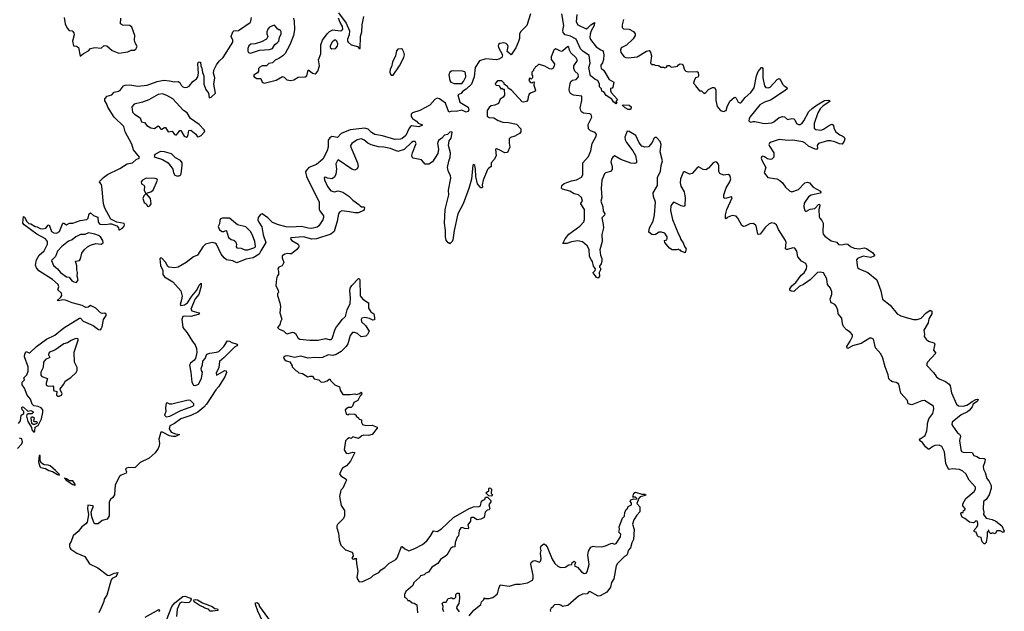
# Model space of a CAD drawing. Extents: x 2494159 to 2685562, y 773219 to 915170.
# Tile 143 of 201: x 2605632 to 2616396, y 833441 to 839909. Entities that reach past the tile are written whole.
import ezdxf

# ---------------------------------------------------------------- set-up
doc = ezdxf.new("R2010")
doc.units = 0

msp = doc.modelspace()

# ---------------------------------------------------------------- linework, layer by layer
at = {"layer": '0CON10XD'}
for points in [[(2605754, 837676), (2605800, 837650), (2605825, 837646), (2605858, 837628), (2605885, 837622), (2605920, 837630), (2605945, 837664), (2605955, 837666), (2605982, 837592), (2606005, 837578), (2606035, 837575), (2606068, 837595), (2606105, 837683), (2606115, 837686), (2606145, 837667), (2606176, 837684), (2606215, 837686), (2606295, 837715), (2606365, 837725), (2606382, 837738), (2606392, 837788), (2606405, 837796), (2606438, 837768), (2606485, 837749), (2606492, 837695), (2606510, 837675), (2606575, 837669), (2606615, 837678), (2606635, 837676), (2606695, 837654), (2606711, 837635), (2606715, 837612), (2606725, 837611), (2606755, 837631), (2606775, 837653), (2606780, 837665), (2606775, 837682), (2606696, 837696), (2606629, 837729), (2606562, 837848), (2606547, 837895), (2606531, 838091), (2606527, 838107), (2606504, 838134), (2606508, 838145), (2606548, 838185), (2606594, 838215), (2606729, 838281), (2606807, 838333), (2606865, 838345), (2606905, 838380), (2606940, 838395), (2606942, 838405), (2606877, 838485), (2606858, 838548), (2606787, 838685), (2606770, 838740), (2606665, 838842), (2606595, 838953), (2606583, 838993), (2606565, 839022), (2606564, 839045), (2606590, 839075), (2606638, 839088), (2606664, 839116), (2606712, 839128), (2606735, 839142), (2606768, 839185), (2606785, 839193), (2606835, 839196), (2606925, 839184), (2607025, 839194), (2607134, 839235), (2607207, 839247), (2607272, 839242), (2607325, 839230), (2607365, 839234), (2607385, 839224), (2607396, 839195), (2607415, 839177), (2607435, 839169), (2607465, 839170), (2607487, 839183), (2607525, 839232), (2607565, 839263), (2607579, 839285), (2607586, 839325), (2607580, 839425), (2607585, 839440), (2607595, 839448), (2607610, 839445), (2607612, 839405), (2607625, 839380), (2607631, 839331), (2607646, 839295), (2607647, 839205), (2607666, 839146), (2607696, 839105), (2607704, 839054), (2607725, 839063), (2607774, 839106), (2607756, 839206), (2607764, 839275), (2607751, 839325), (2607756, 839356), (2607784, 839416), (2607813, 839457), (2607857, 839495), (2607961, 839665), (2607962, 839685), (2607943, 839725), (2607962, 839778), (2607975, 839786), (2608025, 839792), (2608151, 839879), (2608160, 839895), (2608165, 839935)], [(2606120, 839935), (2606130, 839865), (2606150, 839815), (2606175, 839790), (2606205, 839788), (2606223, 839765), (2606227, 839745), (2606211, 839675), (2606222, 839625), (2606255, 839620), (2606277, 839605), (2606295, 839510), (2606331, 839539), (2606385, 839570), (2606405, 839594), (2606455, 839606), (2606522, 839598), (2606555, 839628), (2606585, 839623), (2606642, 839572), (2606715, 839542), (2606813, 839557), (2606850, 839575), (2606885, 839577), (2606903, 839587), (2606918, 839615), (2606894, 839655), (2606888, 839685), (2606891, 839735), (2606858, 839828), (2606835, 839847), (2606755, 839851), (2606733, 839865), (2606737, 839925)], [(2608625, 839925), (2608632, 839895), (2608635, 839798), (2608625, 839735), (2608585, 839635), (2608535, 839541), (2608510, 839515), (2608465, 839485), (2608424, 839466), (2608395, 839438), (2608355, 839432), (2608330, 839405), (2608285, 839406), (2608259, 839391), (2608244, 839376), (2608242, 839345), (2608231, 839329), (2608194, 839305), (2608189, 839295), (2608194, 839285), (2608225, 839266), (2608267, 839265), (2608284, 839225), (2608305, 839214), (2608435, 839248), (2608505, 839287), (2608525, 839282), (2608553, 839253), (2608595, 839246), (2608628, 839252), (2608675, 839281), (2608754, 839286), (2608773, 839297), (2608785, 839356), (2608795, 839356), (2608835, 839323), (2608862, 839318), (2608875, 839324), (2608890, 839345), (2608910, 839405), (2608899, 839471), (2608923, 839537), (2608924, 839635), (2608943, 839685), (2608994, 839756), (2609021, 839779), (2609055, 839799), (2609135, 839789), (2609155, 839793), (2609164, 839805), (2609161, 839835), (2609135, 839877), (2609116, 839926)], [(2611215, 839974), (2611176, 839845), (2611110, 839780), (2611098, 839755), (2611095, 839705), (2611085, 839672), (2611055, 839601), (2611005, 839524), (2610963, 839563), (2610972, 839615), (2610965, 839633), (2610949, 839649), (2610925, 839656), (2610882, 839648), (2610868, 839638), (2610862, 839625), (2610866, 839605), (2610911, 839525), (2610904, 839496), (2610872, 839478), (2610845, 839471), (2610729, 839481), (2610660, 839460), (2610612, 839388), (2610600, 839285), (2610570, 839205), (2610515, 839151), (2610472, 839125), (2610459, 839101), (2610423, 839087), (2610445, 839007), (2610535, 838952), (2610542, 838925), (2610533, 838907), (2610515, 838900), (2610465, 838921), (2610405, 838906), (2610355, 838911), (2610325, 838897), (2610287, 838997), (2610223, 839043), (2610195, 839051), (2610172, 839038), (2610115, 838975), (2610007, 838915), (2609925, 838890), (2609912, 838875), (2609911, 838855), (2609928, 838828), (2609970, 838800), (2609988, 838778), (2610028, 838765), (2610037, 838755), (2609995, 838738), (2609915, 838748), (2609905, 838743), (2609890, 838725), (2609853, 838645), (2609815, 838611), (2609795, 838604), (2609735, 838601), (2609599, 838639), (2609515, 838653), (2609478, 838675), (2609442, 838712), (2609405, 838725), (2609245, 838705), (2609146, 838664), (2609105, 838622), (2609045, 838631), (2609022, 838618), (2609006, 838594), (2609003, 838515), (2608995, 838479), (2608961, 838409)], [(2609116, 839985), (2609202, 839872), (2609238, 839788), (2609236, 839744), (2609216, 839695), (2609217, 839675), (2609223, 839665), (2609255, 839634), (2609325, 839618), (2609343, 839595), (2609355, 839593), (2609359, 839725), (2609373, 839775), (2609377, 839855), (2609395, 839945)], [(2611723, 839965), (2611715, 839885), (2611733, 839853), (2611825, 839811), (2611845, 839820), (2611875, 839852), (2611915, 839880), (2611912, 839845), (2611881, 839789), (2611868, 839752), (2611867, 839715), (2611872, 839692), (2611935, 839612), (2611985, 839579), (2612005, 839573), (2612012, 839562), (2612020, 839525), (2612016, 839475), (2612005, 839438), (2611986, 839414), (2611986, 839395), (2611991, 839381), (2612020, 839355), (2612076, 839256), (2612126, 839225), (2612117, 839173), (2612108, 839162), (2612092, 839158), (2612091, 839135), (2612100, 839115), (2612168, 839035), (2612148, 839015), (2612160, 838995), (2612155, 838990), (2612145, 838992), (2612125, 839010), (2612105, 839040), (2612045, 839082), (2612019, 839119), (2611995, 839128), (2611992, 839155), (2611972, 839175), (2611970, 839205), (2611952, 839245), (2611924, 839254), (2611899, 839279), (2611874, 839294), (2611856, 839385), (2611869, 839435), (2611858, 839518), (2611788, 839565), (2611765, 839589), (2611717, 839697), (2611655, 839730), (2611595, 839744), (2611575, 839768), (2611570, 839790), (2611580, 839845), (2611560, 839975)], [(2612235, 839910), (2612218, 839855), (2612218, 839825), (2612235, 839809), (2612294, 839804), (2612341, 839781), (2612360, 839755), (2612360, 839735), (2612339, 839701)], [(2608155, 839543), (2608255, 839578), (2608365, 839582), (2608396, 839594), (2608423, 839637), (2608449, 839655), (2608464, 839675), (2608472, 839715), (2608492, 839755), (2608492, 839775), (2608485, 839790), (2608475, 839800), (2608465, 839798), (2608454, 839804), (2608418, 839848), (2608395, 839844), (2608364, 839826), (2608345, 839804), (2608335, 839777), (2608335, 839755), (2608347, 839725), (2608330, 839695), (2608275, 839666), (2608205, 839646), (2608158, 839642), (2608137, 839625), (2608125, 839595), (2608125, 839565), (2608135, 839549), (2608155, 839543)], [(2612339, 839701), (2612268, 839632), (2612209, 839601), (2612201, 839575), (2612205, 839550), (2612242, 839505), (2612260, 839495), (2612285, 839491), (2612384, 839504), (2612485, 839567), (2612515, 839572), (2612530, 839555), (2612540, 839515), (2612530, 839435), (2612548, 839418), (2612565, 839420), (2612578, 839412), (2612617, 839407), (2612645, 839392), (2612672, 839392), (2612685, 839382), (2612705, 839390), (2612715, 839410), (2612735, 839408), (2612755, 839390), (2612805, 839397), (2612825, 839403), (2612834, 839416), (2612854, 839426), (2612874, 839424), (2612887, 839407), (2612902, 839362), (2612915, 839348), (2612945, 839340), (2613035, 839342), (2613048, 839335), (2613052, 839295), (2613045, 839282), (2613022, 839275), (2613005, 839240), (2613000, 839215), (2613018, 839198), (2613020, 839185), (2613065, 839130), (2613085, 839130), (2613115, 839102), (2613135, 839112), (2613163, 839147), (2613205, 839168), (2613228, 839168), (2613243, 839143), (2613244, 839025), (2613259, 838959), (2613295, 838918), (2613325, 838907), (2613354, 838916), (2613368, 838958), (2613395, 839017), (2613445, 839060), (2613455, 839062), (2613465, 839052), (2613488, 839008), (2613505, 838999), (2613515, 839001), (2613525, 839007), (2613562, 839058), (2613626, 839114), (2613661, 839165), (2613688, 839295), (2613706, 839344), (2613742, 839385), (2613750, 839385), (2613757, 839375), (2613756, 839275), (2613776, 839186), (2613789, 839169), (2613814, 839164), (2613835, 839173), (2613913, 839257), (2613935, 839268), (2613954, 839244), (2613970, 839205), (2613990, 839185), (2614019, 839169), (2614022, 839155), (2614000, 839135), (2613839, 839031), (2613775, 839006), (2613725, 838978), (2613616, 838845), (2613607, 838825), (2613604, 838805), (2613610, 838795), (2613625, 838790), (2613652, 838795), (2613668, 838798), (2613775, 838774), (2613855, 838783), (2613878, 838792), (2613935, 838841), (2613975, 838850), (2613995, 838847), (2614025, 838819), (2614075, 838830), (2614095, 838827), (2614107, 838815), (2614126, 838775), (2614145, 838763), (2614165, 838763), (2614185, 838778), (2614204, 838805), (2614261, 838905), (2614295, 838938), (2614350, 838980), (2614432, 839025), (2614475, 839030), (2614486, 839026), (2614488, 839015), (2614415, 838969), (2614383, 838936), (2614358, 838892), (2614317, 838775), (2614319, 838725), (2614337, 838707), (2614389, 838701), (2614418, 838712), (2614487, 838755), (2614516, 838766), (2614528, 838758), (2614532, 838725), (2614554, 838685), (2614599, 838649), (2614625, 838639), (2614647, 838625), (2614654, 838605), (2614647, 838583), (2614625, 838550), (2614595, 838553), (2614545, 838574), (2614495, 838586), (2614465, 838586), (2614365, 838555), (2614350, 838535), (2614353, 838505), (2614346, 838494), (2614335, 838491), (2614255, 838527), (2614215, 838563), (2614195, 838573), (2614085, 838593), (2614035, 838590), (2613935, 838598), (2613848, 838572), (2613830, 838560), (2613823, 838545), (2613829, 838525), (2613876, 838455), (2613876, 838405), (2613856, 838384), (2613835, 838380), (2613809, 838389), (2613775, 838411), (2613755, 838416), (2613745, 838412), (2613740, 838395), (2613744, 838375), (2613789, 838295), (2613770, 838235), (2613810, 838185), (2613910, 838170), (2613942, 838152), (2613971, 838125), (2614005, 838077), (2614048, 838038), (2614075, 838029), (2614145, 838052), (2614216, 838124), (2614245, 838134), (2614265, 838124), (2614308, 838078), (2614386, 838035), (2614391, 838025), (2614385, 838013), (2614285, 837991), (2614255, 837972), (2614209, 837905), (2614206, 837865), (2614215, 837823), (2614225, 837811), (2614274, 837836), (2614325, 837846), (2614365, 837889), (2614375, 837891), (2614381, 837875), (2614368, 837835), (2614373, 837753), (2614378, 837738), (2614403, 837713), (2614416, 837685), (2614411, 837585), (2614417, 837565), (2614435, 837541), (2614502, 837492), (2614567, 837477), (2614585, 837453), (2614615, 837449), (2614668, 837458), (2614685, 837454), (2614715, 837429), (2614755, 837410), (2614815, 837404), (2614845, 837413), (2614865, 837416), (2614889, 837409), (2614960, 837360), (2614977, 837335), (2614973, 837325), (2614935, 837308), (2614855, 837323), (2614791, 837299), (2614779, 837285), (2614790, 837200), (2614810, 837185), (2614905, 837144), (2615004, 837065), (2615047, 836945), (2615063, 836853), (2615147, 836787), (2615225, 836694), (2615265, 836672), (2615325, 836654), (2615405, 836633), (2615445, 836631), (2615489, 836645), (2615540, 836700), (2615585, 836733), (2615604, 836724), (2615604, 836695), (2615573, 836637), (2615564, 836596), (2615518, 836515), (2615525, 836472), (2615521, 836445), (2615544, 836415), (2615567, 836395), (2615625, 836377), (2615638, 836365), (2615624, 836295), (2615648, 836265), (2615558, 836165), (2615548, 836145), (2615550, 836130), (2615623, 836053), (2615654, 836005), (2615685, 835982), (2615755, 835954), (2615793, 835925), (2615803, 835905), (2615818, 835828), (2615874, 835704), (2615895, 835688), (2615945, 835684), (2615985, 835696), (2616017, 835713), (2616044, 835736), (2616085, 835756), (2616105, 835762), (2616112, 835755), (2616105, 835740), (2616056, 835704), (2616044, 835675), (2616015, 835639), (2615995, 835623), (2615925, 835590), (2615825, 835508), (2615824, 835485), (2615832, 835465), (2615885, 835393), (2615906, 835376), (2615919, 835355), (2615907, 835307), (2615920, 835210), (2615930, 835190), (2615945, 835181), (2616045, 835176), (2616065, 835144), (2616095, 835134), (2616125, 835114), (2616175, 835112), (2616187, 835105), (2616184, 835075), (2616164, 835025), (2616168, 834995), (2616187, 834957), (2616205, 834892), (2616228, 834868), (2616252, 834815), (2616254, 834785), (2616232, 834715), (2616198, 834665), (2616169, 834641), (2616167, 834557), (2616173, 834525), (2616168, 834498), (2616199, 834459), (2616265, 834446), (2616305, 834428), (2616370, 834375), (2616396, 834316), (2616385, 834303), (2616352, 834322), (2616315, 834322), (2616295, 834288), (2616265, 834300), (2616255, 834290), (2616245, 834290), (2616230, 834305), (2616228, 834328), (2616222, 834328), (2616220, 834315), (2616210, 834305), (2616210, 834265), (2616197, 834193), (2616182, 834178), (2616175, 834178), (2616155, 834202), (2616145, 834248), (2616116, 834256), (2616103, 834265), (2616088, 834305), (2616075, 834310), (2616063, 834325), (2616093, 834357), (2616106, 834384), (2616108, 834405), (2616100, 834425), (2616085, 834430), (2616067, 834413), (2616055, 834410), (2616016, 834416), (2615966, 834456), (2615935, 834470), (2615920, 834505), (2615925, 834520), (2615948, 834522), (2615950, 834545), (2615967, 834553), (2615968, 834565), (2615944, 834594), (2615943, 834615), (2615974, 834675), (2616068, 834752), (2616082, 834778), (2616080, 834800), (2616011, 834875), (2615974, 834945), (2615944, 834974), (2615905, 834991), (2615825, 834998), (2615795, 834990), (2615786, 834996), (2615758, 835058), (2615742, 835185), (2615715, 835244), (2615685, 835259), (2615637, 835253), (2615615, 835244), (2615575, 835212), (2615565, 835212), (2615535, 835240), (2615502, 835285), (2615472, 835305), (2615470, 835315), (2615477, 835325), (2615533, 835365), (2615549, 835415), (2615558, 835472), (2615557, 835495), (2615570, 835545), (2615614, 835605), (2615626, 835655), (2615622, 835685), (2615524, 835746), (2615495, 835743), (2615387, 835697), (2615345, 835710), (2615337, 835745), (2615266, 835826), (2615243, 835925), (2615215, 835944), (2615175, 835951), (2615155, 835961), (2615135, 835982), (2615128, 836025), (2615094, 836115), (2615069, 836209), (2615046, 836256), (2614990, 836320), (2614965, 836416), (2614945, 836429), (2614925, 836427), (2614832, 836368), (2614738, 836345), (2614685, 836314), (2614677, 836317), (2614674, 836335), (2614710, 836395), (2614738, 836445), (2614736, 836465), (2614712, 836492), (2614670, 836520), (2614640, 836555), (2614627, 836585), (2614619, 836645), (2614581, 836695), (2614578, 836735), (2614558, 836778), (2614545, 836794), (2614507, 836815), (2614500, 836825), (2614494, 836855), (2614511, 836909), (2614510, 836935), (2614497, 836975), (2614464, 837015), (2614456, 837075), (2614421, 837141), (2614385, 837150), (2614355, 837144), (2614275, 837064), (2614202, 837015), (2614155, 836994), (2614095, 836938), (2614065, 836941), (2614052, 836952), (2614052, 836965), (2614075, 836999), (2614118, 837035), (2614175, 837118), (2614210, 837140), (2614233, 837185), (2614236, 837216), (2614228, 837245), (2614181, 837271), (2614140, 837315), (2614130, 837380), (2614105, 837410), (2614085, 837414), (2614025, 837396), (2614015, 837396), (2614006, 837405), (2614011, 837475), (2614006, 837495), (2613927, 837617), (2613905, 837667), (2613885, 837682), (2613855, 837689), (2613825, 837679), (2613783, 837637), (2613726, 837564), (2613709, 837559), (2613702, 837565), (2613682, 837655), (2613655, 837680), (2613615, 837676), (2613565, 837651), (2613545, 837647), (2613528, 837658), (2613485, 837739), (2613465, 837761), (2613423, 837767), (2613368, 837745), (2613355, 837732), (2613350, 837735), (2613349, 837775), (2613364, 837835), (2613422, 837962), (2613415, 837972), (2613345, 837954), (2613332, 837962), (2613330, 837995), (2613355, 838072)], [(2613355, 838072), (2613395, 838137), (2613405, 838170), (2613401, 838195), (2613395, 838206), (2613378, 838215), (2613325, 838209), (2613287, 838227), (2613275, 838250), (2613274, 838316), (2613269, 838335), (2613255, 838351), (2613235, 838354), (2613215, 838344), (2613163, 838287), (2613135, 838269), (2613103, 838273), (2613055, 838299), (2613035, 838286), (2612985, 838226), (2612955, 838219), (2612905, 838247), (2612895, 838247), (2612885, 838237), (2612855, 838168), (2612853, 838127), (2612861, 838091), (2612895, 838028), (2612904, 837985), (2612908, 837965), (2612903, 837875), (2612894, 837866), (2612863, 837873), (2612785, 837913), (2612775, 837910), (2612751, 837875), (2612746, 837825), (2612770, 837725), (2612834, 837564), (2612850, 837540), (2612859, 837505), (2612885, 837468), (2612899, 837429), (2612920, 837405), (2612908, 837362), (2612865, 837378), (2612855, 837390), (2612845, 837390), (2612835, 837400), (2612815, 837392), (2612765, 837392), (2612735, 837412), (2612687, 837475), (2612680, 837495), (2612707, 837503), (2612712, 837518), (2612709, 837535), (2612685, 837576), (2612648, 837588), (2612625, 837588), (2612585, 837560), (2612565, 837557), (2612542, 837562), (2612512, 837585), (2612516, 837635), (2612556, 837705), (2612571, 837775), (2612583, 837913), (2612561, 837975), (2612556, 838015), (2612604, 838095), (2612606, 838184), (2612639, 838255), (2612646, 838314), (2612659, 838365), (2612634, 838465), (2612646, 838546), (2612635, 838576), (2612595, 838620), (2612575, 838621), (2612565, 838611), (2612545, 838567), (2612505, 838521), (2612466, 838516), (2612435, 838526), (2612403, 838563), (2612368, 838645), (2612295, 838686), (2612275, 838689), (2612249, 838625), (2612253, 838595), (2612267, 838565), (2612334, 838475), (2612364, 838425), (2612376, 838365), (2612374, 838346), (2612352, 838338), (2612315, 838341), (2612205, 838381), (2612135, 838420), (2612115, 838406), (2612103, 838385), (2612096, 838355), (2612111, 838305), (2612108, 838272), (2612090, 838250), (2612038, 838235), (2612026, 838225), (2611998, 838155), (2611988, 838065), (2611996, 837965), (2611987, 837925), (2612008, 837865), (2612012, 837815), (2612029, 837785), (2612026, 837774), (2611996, 837744), (2612011, 837671), (2612016, 837635), (2611998, 837562), (2612001, 837485), (2611974, 837394), (2611981, 837335), (2611998, 837298), (2611997, 837273), (2611989, 837241), (2611970, 837215), (2611970, 837205), (2611982, 837192), (2611982, 837175), (2611968, 837145), (2611972, 837105), (2611957, 837083), (2611940, 837090), (2611929, 837109), (2611904, 837134), (2611903, 837145), (2611924, 837166), (2611927, 837185), (2611906, 837215), (2611896, 837266), (2611879, 837285), (2611861, 837325), (2611857, 837395), (2611837, 837437), (2611785, 837480), (2611735, 837492), (2611665, 837482), (2611615, 837462), (2611572, 837462), (2611596, 837514), (2611637, 837563), (2611757, 837653), (2611799, 837701), (2611807, 837725), (2611808, 837835), (2611766, 837895), (2611768, 837905), (2611786, 837925), (2611776, 837965), (2611742, 837995), (2611694, 838004), (2611645, 838036), (2611566, 838056), (2611557, 838067), (2611560, 838095), (2611585, 838120), (2611665, 838148), (2611721, 838159), (2611773, 838187), (2611787, 838213), (2611790, 838235), (2611789, 838345), (2611849, 838415), (2611877, 838475), (2611891, 838555), (2611934, 838635), (2611939, 838655), (2611922, 838675), (2611874, 838694), (2611852, 838715), (2611848, 838765), (2611886, 838845), (2611881, 838871), (2611865, 838880), (2611795, 838889), (2611773, 838903), (2611766, 838916), (2611760, 838945), (2611779, 839025), (2611777, 839075), (2611685, 839084), (2611654, 839104), (2611644, 839125), (2611639, 839145), (2611649, 839211), (2611658, 839232), (2611675, 839247), (2611715, 839256), (2611740, 839285), (2611738, 839315), (2611702, 839345), (2611689, 839375), (2611692, 839405), (2611730, 839465), (2611715, 839492), (2611657, 839547), (2611642, 839575), (2611635, 839608), (2611625, 839616), (2611572, 839568), (2611555, 839563), (2611538, 839568), (2611495, 839592), (2611472, 839575), (2611441, 839505), (2611444, 839475), (2611480, 839425), (2611477, 839403), (2611460, 839375), (2611445, 839368), (2611425, 839372), (2611375, 839400), (2611315, 839420), (2611305, 839420), (2611285, 839400), (2611270, 839395), (2611265, 839380), (2611250, 839365), (2611250, 839355), (2611230, 839335), (2611230, 839305), (2611240, 839295), (2611240, 839275), (2611225, 839260), (2611218, 839268), (2611205, 839270), (2611200, 839245), (2611215, 839223), (2611235, 839220), (2611242, 839228), (2611255, 839230), (2611254, 839194), (2611272, 839138), (2611260, 839125), (2611215, 839107), (2611203, 839095), (2611190, 839065), (2611188, 839032), (2611174, 839016), (2611145, 839007), (2611125, 839013), (2611008, 839138), (2610972, 839162), (2610968, 839175), (2610930, 839205), (2610930, 839215), (2610905, 839240), (2610855, 839240), (2610833, 839217), (2610832, 839205), (2610840, 839195), (2610875, 839190), (2610882, 839172), (2610895, 839150), (2610905, 839160), (2610915, 839150), (2610928, 839148), (2610932, 839085), (2610919, 839061), (2610885, 839040), (2610866, 838994), (2610826, 838974), (2610785, 838967), (2610765, 838950), (2610744, 838915), (2610742, 838855), (2610765, 838841), (2610815, 838837), (2610865, 838807), (2610915, 838789), (2610975, 838787), (2611065, 838766), (2611110, 838715), (2611111, 838685), (2611096, 838664), (2611045, 838636), (2610999, 838621), (2610985, 838608), (2610982, 838558), (2610991, 838515), (2610964, 838456), (2610935, 838452), (2610875, 838486), (2610845, 838498), (2610835, 838490), (2610840, 838420), (2610819, 838381), (2610788, 838345), (2610786, 838305), (2610756, 838284), (2610748, 838272), (2610701, 838155), (2610690, 838105), (2610692, 838078), (2610685, 838070), (2610675, 838070), (2610636, 838116), (2610620, 838195), (2610616, 838275), (2610609, 838315), (2610595, 838326), (2610585, 838320), (2610571, 838165), (2610544, 838065), (2610482, 837895), (2610422, 837785), (2610382, 837605), (2610366, 837504), (2610360, 837485), (2610335, 837460), (2610328, 837468), (2610315, 837470), (2610295, 837500), (2610286, 837535), (2610286, 837605), (2610276, 837685), (2610284, 837835), (2610324, 837994), (2610322, 838045), (2610346, 838175), (2610342, 838205), (2610319, 838245), (2610309, 838295), (2610325, 838362), (2610338, 838405), (2610342, 838452), (2610319, 838535), (2610329, 838585), (2610348, 838615), (2610360, 838675), (2610355, 838682), (2610335, 838679), (2610308, 838655), (2610275, 838646), (2610247, 838613), (2610211, 838589), (2610201, 838555), (2610211, 838495), (2610202, 838445), (2610144, 838355), (2610105, 838329), (2610065, 838330), (2610025, 838376), (2609935, 838394), (2609924, 838405), (2609920, 838425), (2609926, 838455), (2609966, 838555), (2609956, 838576), (2609935, 838576), (2609916, 838565), (2609835, 838489), (2609765, 838468), (2609685, 838500), (2609615, 838516), (2609555, 838519), (2609475, 838541), (2609439, 838559), (2609396, 838596), (2609365, 838608), (2609322, 838595), (2609265, 838554), (2609250, 838535), (2609251, 838515), (2609326, 838345), (2609332, 838305), (2609323, 838277), (2609295, 838266), (2609265, 838274), (2609115, 838376), (2609105, 838370), (2609089, 838335), (2609096, 838275), (2609088, 838222), (2609073, 838187), (2609045, 838170), (2608997, 838177), (2608975, 838188), (2608960, 838185), (2608965, 838158), (2608996, 838085), (2609035, 838038), (2609075, 838028), (2609115, 838038), (2609165, 838022), (2609229, 837979), (2609274, 837935), (2609340, 837890), (2609355, 837873), (2609370, 837865), (2609395, 837862), (2609402, 837855), (2609400, 837835), (2609390, 837825), (2609335, 837798), (2609295, 837796), (2609237, 837807), (2609155, 837819), (2609128, 837805), (2609116, 837785), (2609102, 837705), (2609069, 837595), (2609035, 837565), (2608878, 837512), (2608825, 837510), (2608735, 837534), (2608598, 837525), (2608592, 837515), (2608607, 837495), (2608678, 837455), (2608687, 837435), (2608683, 837425), (2608662, 837398), (2608605, 837351), (2608585, 837348), (2608565, 837354), (2608532, 837345), (2608502, 837328), (2608501, 837305), (2608520, 837255), (2608502, 837218), (2608465, 837202), (2608453, 837185), (2608462, 837155), (2608460, 837125), (2608448, 837105), (2608440, 837075), (2608433, 837005), (2608459, 836949), (2608460, 836925), (2608450, 836915), (2608450, 836895), (2608477, 836815), (2608482, 836775), (2608478, 836705), (2608498, 836635), (2608483, 836607), (2608478, 836572), (2608450, 836545), (2608470, 836525), (2608515, 836508), (2608541, 836481), (2608555, 836476), (2608615, 836492), (2608630, 836490), (2608647, 836477), (2608675, 836426), (2608695, 836416), (2608805, 836405), (2608895, 836406), (2608975, 836423), (2609015, 836413), (2609036, 836414), (2609048, 836425), (2609080, 836525), (2609095, 836553), (2609119, 836575), (2609157, 836633), (2609196, 836664), (2609213, 836737), (2609246, 836805), (2609249, 836865), (2609240, 836945), (2609247, 836975), (2609262, 837005), (2609335, 837080), (2609345, 837080), (2609352, 837065), (2609355, 836890), (2609382, 836852), (2609444, 836814), (2609446, 836756), (2609472, 836715), (2609504, 836694), (2609513, 836653), (2609511, 836629)], [(2609045, 839590), (2609085, 839594), (2609105, 839620), (2609110, 839645), (2609101, 839675), (2609088, 839685), (2609075, 839686), (2609049, 839665), (2609028, 839625), (2609026, 839606), (2609045, 839590)], [(2609715, 839304), (2609786, 839404), (2609833, 839495), (2609838, 839525), (2609833, 839553), (2609816, 839585), (2609805, 839591), (2609765, 839586), (2609751, 839569), (2609740, 839515), (2609707, 839445), (2609698, 839395), (2609682, 839368), (2609680, 839335), (2609687, 839315), (2609695, 839304), (2609715, 839304)], [(2610465, 839213), (2610485, 839232), (2610511, 839285), (2610507, 839325), (2610498, 839338), (2610475, 839348), (2610375, 839350), (2610353, 839347), (2610334, 839336), (2610323, 839305), (2610335, 839245), (2610345, 839226), (2610383, 839213), (2610465, 839213)], [(2607455, 838626), (2607467, 838633), (2607475, 838653), (2607483, 838697), (2607505, 838701), (2607557, 838657), (2607575, 838627), (2607595, 838633), (2607615, 838644), (2607652, 838685), (2607656, 838695), (2607651, 838705), (2607594, 838765), (2607500, 838830), (2607465, 838891), (2607425, 838917), (2607305, 839044), (2607242, 839082), (2607195, 839099), (2607145, 839091), (2607045, 839033), (2606975, 839008), (2606885, 838987), (2606857, 838955), (2606865, 838900), (2606888, 838875), (2606948, 838838), (2606965, 838793), (2606996, 838786), (2607021, 838751), (2607065, 838728), (2607105, 838720), (2607145, 838748), (2607155, 838742), (2607175, 838713), (2607185, 838713), (2607215, 838732), (2607225, 838731), (2607255, 838685), (2607300, 838690), (2607325, 838653), (2607335, 838649), (2607345, 838649), (2607366, 838674), (2607385, 838698), (2607395, 838699), (2607431, 838635), (2607455, 838626)], [(2612305, 838926), (2612285, 838929), (2612253, 838945), (2612220, 838975), (2612235, 838980), (2612295, 838976), (2612319, 838955), (2612315, 838932), (2612305, 838926)], [(2608961, 838409), (2608945, 838386), (2608879, 838325), (2608795, 838293), (2608767, 838265), (2608757, 838245), (2608769, 838195), (2608906, 837915), (2608908, 837835), (2608915, 837818), (2608954, 837765), (2608954, 837745), (2608945, 837721), (2608904, 837655), (2608885, 837642), (2608825, 837625), (2608785, 837629), (2608715, 837650), (2608595, 837640), (2608544, 837645), (2608460, 837665), (2608395, 837693), (2608345, 837743), (2608285, 837787), (2608265, 837780), (2608239, 837745), (2608235, 837720), (2608245, 837696), (2608278, 837645), (2608296, 837556), (2608323, 837475), (2608267, 837383), (2608251, 837345), (2608184, 837305), (2608105, 837291), (2608005, 837251), (2607964, 837274), (2607895, 837283), (2607867, 837305), (2607835, 837345), (2607784, 837454), (2607765, 837467), (2607735, 837474), (2607664, 837456), (2607634, 837426), (2607576, 837334), (2607533, 837317), (2607454, 837255), (2607366, 837204), (2607325, 837195), (2607263, 837203), (2607251, 837211), (2607225, 837258), (2607185, 837302), (2607174, 837306), (2607163, 837295), (2607173, 837223), (2607197, 837167), (2607197, 837125), (2607217, 837097), (2607305, 837045), (2607393, 836945), (2607408, 836885), (2607402, 836845), (2607386, 836795), (2607393, 836783), (2607435, 836792), (2607467, 836815), (2607513, 836887), (2607568, 836952), (2607595, 837007), (2607615, 837030), (2607617, 837025), (2607617, 836995), (2607590, 836905), (2607552, 836858), (2607502, 836745), (2607516, 836725), (2607592, 836705), (2607599, 836695), (2607582, 836685), (2607505, 836665), (2607435, 836669), (2607416, 836664), (2607405, 836635), (2607415, 836545), (2607465, 836484), (2607520, 836390), (2607550, 836355), (2607567, 836315), (2607568, 836272), (2607555, 836205), (2607538, 836182), (2607498, 836155), (2607488, 836132), (2607505, 836055), (2607516, 835945), (2607534, 835915), (2607555, 835911), (2607588, 835925), (2607619, 835985), (2607631, 836055), (2607619, 836075), (2607616, 836095), (2607630, 836135), (2607634, 836175), (2607659, 836205), (2607679, 836251), (2607712, 836265), (2607785, 836274), (2607808, 836282), (2607863, 836337), (2607905, 836397), (2607925, 836396), (2607951, 836381), (2608010, 836360), (2608013, 836355), (2608008, 836345), (2607981, 836329), (2607868, 836215), (2607815, 836174), (2607808, 836105), (2607782, 836045), (2607783, 836023), (2607875, 836073), (2607890, 836070), (2607895, 836052), (2607876, 836005), (2607805, 835895), (2607776, 835864), (2607673, 835705), (2607646, 835674), (2607580, 835620), (2607505, 835582), (2607395, 835545), (2607325, 835494), (2607275, 835468), (2607268, 835435), (2607290, 835400), (2607335, 835382), (2607380, 835375), (2607335, 835353), (2607305, 835351), (2607271, 835359), (2607195, 835400), (2607175, 835401), (2607153, 835323), (2607160, 835280), (2607158, 835252), (2607148, 835222), (2607113, 835175), (2607048, 835115), (2606951, 835069), (2606896, 835014), (2606875, 835008), (2606825, 835015), (2606799, 835005), (2606791, 834995), (2606799, 834965), (2606795, 834950), (2606741, 834929), (2606725, 834915), (2606676, 834825), (2606669, 834715), (2606652, 834685), (2606625, 834663), (2606611, 834639), (2606610, 834485), (2606590, 834450), (2606535, 834434), (2606492, 834398), (2606455, 834396), (2606442, 834412), (2606420, 834475), (2606415, 834525), (2606423, 834557), (2606437, 834575), (2606435, 834593), (2606379, 834601), (2606375, 834565), (2606384, 834495), (2606371, 834415), (2606354, 834396), (2606311, 834365), (2606273, 834315), (2606217, 834265), (2606196, 834205), (2606177, 834175), (2606176, 834155), (2606181, 834135), (2606192, 834122), (2606258, 834075), (2606345, 834040), (2606395, 833960), (2606485, 833916), (2606593, 833835), (2606616, 833834), (2606665, 833859), (2606710, 833865), (2606702, 833858), (2606687, 833823), (2606645, 833800), (2606632, 833785), (2606584, 833616), (2606556, 833575), (2606551, 833549), (2606522, 833478), (2606498, 833425)], [(2607345, 838201), (2607375, 838201), (2607390, 838210), (2607396, 838224), (2607408, 838315), (2607407, 838345), (2607391, 838371), (2607335, 838398), (2607291, 838441), (2607215, 838465), (2607171, 838469), (2607109, 838435), (2607103, 838415), (2607115, 838405), (2607195, 838379), (2607255, 838345), (2607305, 838275), (2607315, 838235), (2607330, 838210), (2607345, 838201)], [(2607038, 837868), (2607055, 837874), (2607068, 837895), (2607062, 837955), (2607020, 838005), (2607028, 838015), (2607065, 838026), (2607093, 838047), (2607139, 838155), (2607134, 838164), (2607115, 838172), (2607015, 838176), (2606974, 838156), (2606962, 838135), (2606964, 838114), (2606989, 838099), (2606997, 838087), (2606994, 838044), (2607010, 838005), (2606988, 837982), (2606977, 837955), (2606995, 837912), (2607016, 837896), (2607031, 837871), (2607038, 837868)], [(2605620, 835495), (2605642, 835525), (2605650, 835585), (2605678, 835605), (2605677, 835627), (2605658, 835645), (2605655, 835670), (2605664, 835676), (2605675, 835673), (2605721, 835631), (2605755, 835636), (2605776, 835625), (2605779, 835615), (2605765, 835600), (2605725, 835600), (2605712, 835588), (2605708, 835575), (2605722, 835515), (2605760, 835450), (2605766, 835425), (2605785, 835404), (2605795, 835404), (2605799, 835411), (2605802, 835455), (2605835, 835472), (2605871, 835545), (2605887, 835615), (2605884, 835645), (2605866, 835665), (2605835, 835679), (2605788, 835688), (2605769, 835705), (2605749, 835759), (2605714, 835804), (2605685, 835880), (2605658, 835918), (2605658, 835945), (2605685, 835972), (2605676, 835995), (2605712, 836028), (2605724, 836065), (2605725, 836115), (2605686, 836225), (2605690, 836255), (2605705, 836282), (2605735, 836266), (2605745, 836268), (2605815, 836335), (2605925, 836418), (2606015, 836460), (2606115, 836542), (2606286, 836646), (2606297, 836647), (2606326, 836615), (2606436, 836566), (2606495, 836522), (2606515, 836519), (2606525, 836528), (2606535, 836551), (2606549, 836631), (2606578, 836675), (2606578, 836688), (2606565, 836699), (2606535, 836697), (2606515, 836704), (2606465, 836754), (2606406, 836784), (2606382, 836768), (2606355, 836764), (2606315, 836785), (2606205, 836814), (2606135, 836842), (2606105, 836845), (2606055, 836836), (2606041, 836841), (2606083, 836877), (2606095, 836895), (2606088, 836918), (2606051, 836955), (2606062, 836988), (2606054, 837015), (2605990, 837070), (2605841, 837165), (2605818, 837195), (2605804, 837225), (2605815, 837285), (2605845, 837335), (2605899, 837381), (2605938, 837455), (2605938, 837485), (2605915, 837515), (2605821, 837565), (2605681, 837665), (2605668, 837685), (2605675, 837758), (2605685, 837750), (2605712, 837702), (2605732, 837682), (2605754, 837676)], [(2608125, 837394), (2608192, 837415), (2608206, 837424), (2608209, 837435), (2608203, 837485), (2608178, 837555), (2608154, 837595), (2608105, 837644), (2608015, 837667), (2607925, 837738), (2607851, 837739), (2607829, 837731), (2607819, 837715), (2607815, 837679), (2607803, 837647), (2607815, 837611), (2607845, 837592), (2607865, 837592), (2607885, 837604), (2607895, 837600), (2607917, 837527), (2607943, 837505), (2607975, 837500), (2607991, 837485), (2608001, 837455), (2608000, 837425), (2608006, 837416), (2608055, 837412), (2608095, 837394), (2608125, 837394)], [(2606255, 837036), (2606271, 837065), (2606259, 837105), (2606266, 837145), (2606256, 837176), (2606258, 837218), (2606241, 837269), (2606285, 837276), (2606296, 837294), (2606313, 837355), (2606342, 837398), (2606374, 837426), (2606405, 837444), (2606465, 837461), (2606525, 837456), (2606545, 837470), (2606543, 837495), (2606515, 837535), (2606495, 837551), (2606455, 837565), (2606385, 837579), (2606345, 837561), (2606298, 837562), (2606246, 837535), (2606205, 837504), (2606165, 837488), (2606092, 837428), (2606045, 837378), (2606025, 837320), (2605981, 837275), (2606001, 837221), (2606047, 837187), (2606078, 837145), (2606145, 837098), (2606175, 837096), (2606204, 837055), (2606223, 837043), (2606255, 837036)], [(2609511, 836629), (2609494, 836624), (2609455, 836642), (2609405, 836652), (2609374, 836646), (2609367, 836633), (2609370, 836605), (2609413, 836565), (2609452, 836505), (2609434, 836466), (2609415, 836449), (2609365, 836443), (2609325, 836480), (2609291, 836491), (2609272, 836488), (2609244, 836455), (2609219, 836365), (2609203, 836337), (2609148, 836282), (2609092, 836248), (2609055, 836239), (2609005, 836244), (2608943, 836217), (2608915, 836212), (2608855, 836217), (2608785, 836207), (2608705, 836229), (2608636, 836216), (2608565, 836233), (2608535, 836230), (2608521, 836219), (2608518, 836208), (2608531, 836191), (2608545, 836180), (2608585, 836170), (2608610, 836125), (2608610, 836115), (2608655, 836070), (2608667, 836067), (2608685, 836050), (2608725, 836040), (2608783, 836003), (2608808, 836012), (2608832, 836012), (2608852, 835982), (2608902, 835972), (2608928, 835948), (2608965, 835950), (2608995, 835962), (2609015, 835980), (2609025, 835980), (2609030, 835965), (2609077, 835917), (2609130, 835895), (2609135, 835860), (2609165, 835813), (2609245, 835810), (2609295, 835818), (2609315, 835812), (2609348, 835822), (2609365, 835838), (2609370, 835835), (2609372, 835818), (2609353, 835797), (2609328, 835745), (2609287, 835723), (2609270, 835685), (2609255, 835670), (2609225, 835670), (2609190, 835645), (2609200, 835595), (2609225, 835590), (2609235, 835600), (2609295, 835598), (2609310, 835585), (2609310, 835575), (2609338, 835558), (2609345, 835540), (2609370, 835535), (2609368, 835505), (2609380, 835485), (2609415, 835472), (2609485, 835478), (2609540, 835455), (2609540, 835445), (2609487, 835373), (2609445, 835363), (2609395, 835367), (2609372, 835358), (2609335, 835332), (2609275, 835348), (2609255, 835332), (2609235, 835337), (2609215, 835328), (2609194, 835306), (2609181, 835205), (2609200, 835170), (2609225, 835166), (2609275, 835182), (2609298, 835178), (2609249, 835081), (2609205, 835033), (2609160, 835005), (2609130, 834945), (2609145, 834922), (2609202, 834885), (2609207, 834875), (2609195, 834852), (2609165, 834788), (2609142, 834765), (2609128, 834695), (2609148, 834598), (2609182, 834545), (2609182, 834485), (2609173, 834457), (2609105, 834390), (2609098, 834375), (2609098, 834355), (2609118, 834295), (2609124, 834224), (2609142, 834165), (2609195, 834112), (2609266, 834086), (2609275, 834070), (2609278, 834045), (2609263, 834025), (2609270, 834015), (2609285, 834012), (2609295, 834020), (2609315, 834020), (2609318, 834015), (2609312, 834008), (2609313, 833967), (2609328, 833875), (2609319, 833815), (2609324, 833794), (2609344, 833764), (2609385, 833768), (2609475, 833809), (2609500, 833835), (2609557, 833865), (2609584, 833896), (2609625, 833921), (2609667, 833963), (2609744, 834006), (2609759, 834025), (2609805, 834150), (2609815, 834150), (2609842, 834125), (2609885, 834104), (2609952, 834128), (2610035, 834170), (2610085, 834213), (2610120, 834260), (2610155, 834320), (2610195, 834314), (2610245, 834342), (2610374, 834466), (2610545, 834564), (2610595, 834582), (2610655, 834588), (2610670, 834595), (2610682, 834645), (2610694, 834656), (2610716, 834664), (2610725, 834690), (2610748, 834688), (2610782, 834652), (2610782, 834638), (2610760, 834605), (2610772, 834565), (2610765, 834552), (2610743, 834547), (2610720, 834525), (2610710, 834465), (2610675, 834448), (2610635, 834442), (2610595, 834468), (2610575, 834468), (2610560, 834455), (2610560, 834425), (2610532, 834385), (2610540, 834355), (2610536, 834344), (2610495, 834347), (2610473, 834357), (2610455, 834352), (2610438, 834325), (2610430, 834265), (2610415, 834250), (2610392, 834195), (2610390, 834145), (2610365, 834142), (2610345, 834132), (2610303, 834055), (2610234, 834006), (2610205, 833963), (2610138, 833925), (2610101, 833869), (2610073, 833857), (2610055, 833840), (2610015, 833830), (2610008, 833815), (2609942, 833755), (2609930, 833725), (2609854, 833656), (2609840, 833625), (2609840, 833595), (2609855, 833590), (2609870, 833575), (2609875, 833560), (2609895, 833560), (2609922, 833532), (2609945, 833530), (2609975, 833510), (2609980, 833425)], [(2606065, 835792), (2606088, 835805), (2606096, 835824), (2606078, 835855), (2606076, 835875), (2606116, 835924), (2606131, 835959), (2606191, 835999), (2606249, 836051), (2606262, 836075), (2606259, 836105), (2606233, 836165), (2606228, 836275), (2606271, 836405), (2606272, 836415), (2606264, 836424), (2606235, 836420), (2606195, 836403), (2606154, 836376), (2606115, 836364), (2606015, 836297), (2605960, 836275), (2605950, 836265), (2605946, 836246), (2605962, 836215), (2605915, 836194), (2605892, 836165), (2605889, 836105), (2605864, 836055), (2605864, 836024), (2605875, 836010), (2605938, 835985), (2605921, 835935), (2605923, 835915), (2605944, 835904), (2605995, 835908), (2606003, 835895), (2606003, 835855), (2606038, 835845), (2606034, 835805), (2606044, 835795), (2606065, 835792)], [(2607235, 835568), (2607275, 835574), (2607393, 835637), (2607525, 835684), (2607536, 835695), (2607538, 835708), (2607498, 835745), (2607475, 835751), (2607295, 835705), (2607275, 835707), (2607245, 835721), (2607235, 835717), (2607226, 835666), (2607230, 835625), (2607216, 835585), (2607235, 835568)], [(2605795, 835482), (2605778, 835485), (2605767, 835495), (2605758, 835555), (2605763, 835567), (2605775, 835568), (2605790, 835555), (2605787, 835533), (2605780, 835525), (2605795, 835518), (2605817, 835517), (2605825, 835510), (2605820, 835495), (2605795, 835482)], [(2605610, 835220), (2605657, 835273), (2605665, 835295), (2605655, 835326), (2605630, 835335)], [(2606065, 834931), (2606069, 834935), (2606025, 834981), (2605965, 835030), (2605945, 835038), (2605901, 835041), (2605871, 835061), (2605858, 835085), (2605857, 835137), (2605855, 835143), (2605845, 835143), (2605838, 835075), (2605854, 835024), (2605865, 835015), (2605915, 835003), (2605952, 834982), (2605991, 834971), (2606045, 834935), (2606065, 834931)], [(2606235, 834821), (2606241, 834825), (2606215, 834867), (2606178, 834868), (2606145, 834890), (2606123, 834895), (2606139, 834875), (2606215, 834827), (2606235, 834821)], [(2610545, 833392), (2610597, 833453), (2610672, 833515), (2610680, 833545), (2610710, 833575), (2610712, 833588), (2610725, 833580), (2610765, 833580), (2610805, 833591), (2610852, 833628), (2610861, 833645), (2610870, 833690), (2610885, 833732), (2610985, 833716), (2611055, 833739), (2611105, 833736), (2611185, 833752), (2611237, 833783), (2611246, 833804), (2611246, 833834), (2611221, 833955), (2611223, 833975), (2611245, 833992), (2611265, 833998), (2611315, 833980), (2611325, 833990), (2611332, 834015), (2611327, 834075), (2611332, 834105), (2611327, 834135), (2611335, 834158), (2611363, 834177), (2611379, 834169), (2611400, 834145), (2611452, 834012), (2611483, 833963), (2611515, 833933), (2611545, 833920), (2611595, 833923), (2611635, 833950), (2611668, 833952), (2611672, 833975), (2611695, 833988), (2611708, 833975), (2611698, 833945), (2611700, 833935), (2611732, 833922), (2611775, 833873), (2611805, 833853), (2611825, 833858), (2611835, 833872), (2611858, 833952), (2611844, 834055), (2611850, 834100), (2611878, 834142), (2611903, 834153), (2611919, 834151), (2611996, 834146), (2612035, 834156), (2612095, 834184), (2612110, 834185), (2612135, 834174), (2612155, 834181), (2612201, 834255), (2612204, 834284), (2612183, 834305), (2612191, 834335), (2612186, 834365), (2612222, 834458), (2612245, 834480), (2612247, 834525), (2612265, 834557), (2612278, 834565), (2612285, 834586), (2612320, 834605), (2612322, 834622), (2612308, 834645), (2612315, 834659), (2612345, 834670), (2612372, 834668), (2612380, 834675), (2612365, 834690), (2612335, 834690), (2612345, 834733), (2612365, 834742), (2612435, 834721), (2612465, 834723), (2612477, 834715), (2612473, 834707), (2612417, 834693), (2612390, 834665), (2612392, 834655), (2612378, 834618), (2612412, 834582), (2612413, 834527), (2612378, 834492), (2612348, 834442), (2612332, 834395), (2612350, 834335), (2612344, 834225), (2612325, 834188), (2612309, 834135), (2612284, 834105), (2612278, 834072), (2612265, 834053), (2612245, 834041), (2612168, 833965), (2612153, 833937), (2612128, 833795), (2612103, 833755), (2612092, 833705), (2612051, 833649), (2611980, 833610), (2611957, 833607), (2611865, 833659), (2611854, 833655), (2611835, 833632), (2611785, 833629), (2611740, 833605), (2611625, 833503), (2611565, 833492), (2611548, 833508), (2611525, 833517), (2611480, 833510), (2611464, 833496), (2611460, 833485), (2611444, 833476), (2611433, 833455), (2611435, 833440)], [(2610795, 834700), (2610762, 834702), (2610730, 834735), (2610745, 834750), (2610760, 834755), (2610760, 834785), (2610765, 834790), (2610778, 834788), (2610790, 834775), (2610788, 834728), (2610800, 834715), (2610795, 834700)], [(2607237, 833345), (2607296, 833495), (2607328, 833535), (2607415, 833604), (2607438, 833605), (2607498, 833585), (2607508, 833575), (2607499, 833551), (2607485, 833539), (2607446, 833534), (2607405, 833542), (2607385, 833530), (2607354, 833466), (2607345, 833385)], [(2607715, 833442), (2607695, 833464), (2607655, 833474), (2607635, 833491), (2607605, 833502), (2607541, 833545), (2607538, 833565), (2607555, 833570), (2607575, 833566), (2607632, 833532), (2607735, 833494), (2607765, 833472), (2607795, 833469), (2607803, 833455), (2607795, 833450), (2607745, 833444), (2607715, 833442)], [(2610268, 833435), (2610258, 833465), (2610262, 833495), (2610252, 833525), (2610265, 833540), (2610295, 833540), (2610315, 833580), (2610337, 833583), (2610345, 833590), (2610355, 833590), (2610365, 833580), (2610385, 833580), (2610400, 833595), (2610400, 833625), (2610415, 833640), (2610438, 833638), (2610440, 833585), (2610432, 833525), (2610410, 833495), (2610408, 833475), (2610436, 833436)], [(2607005, 833378), (2607155, 833462), (2607162, 833455), (2607153, 833435)], [(2608286, 833335), (2608235, 833443), (2608210, 833515), (2608210, 833535), (2608225, 833539), (2608244, 833525), (2608254, 833494), (2608371, 833335)]]:
    msp.add_lwpolyline(points, dxfattribs=at)

doc.saveas('drawing.dxf')
